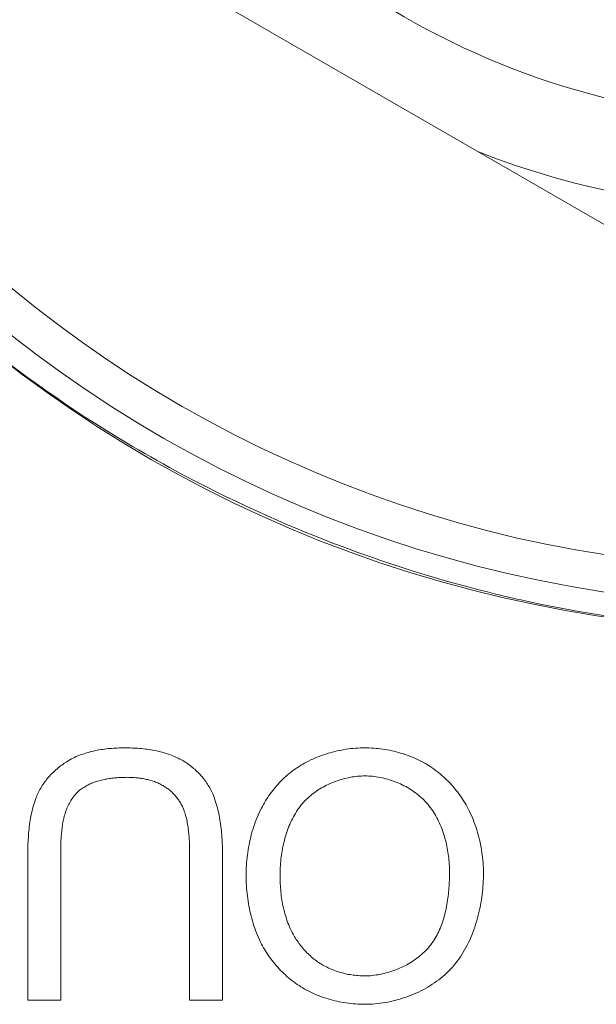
# Model space of a CAD drawing. Header units: millimetres. Extents: x 3925 to 5043, y -86 to 778.
# Tile 64 of 256: x 4286.31 to 4287.48, y -10.05 to -8.04. Entities that reach past the tile are written whole.
import ezdxf

# ---------------------------------------------------------------- set-up
doc = ezdxf.new("R2010")
doc.units = ezdxf.units.MM
doc.header["$LTSCALE"] = 46.255
for name, color, linetype in [('61-8RRB5G101DXF_CONTINUOUS_LINE', 7, 'CONTINUOUS'), ('BNC_75_-BLR-DXF_CONTINUOUS_LINE', 7, 'CONTINUOUS'), ('H30K-IO-LABEDXF_CONTINUOUS_LINE', 7, 'CONTINUOUS'), ('H30K-REAR-CODXF_CONTINUOUS_LINE', 7, 'CONTINUOUS'), ('LABEL-IO-H30DXF_CONTINUOUS_LINE', 7, 'CONTINUOUS')]:
    doc.layers.add(name, color=color, linetype=linetype)

msp = doc.modelspace()

# ---------------------------------------------------------------- linework, layer by layer
at = {"layer": '61-8RRB5G101DXF_CONTINUOUS_LINE', "color": 7, "linetype": 'Continuous', "lineweight": 0}
msp.add_line((4286.1338, -7.6718), (4287.8838, -8.6821), dxfattribs=at)
msp.add_arc((4287.8838, -6.6614), 1.7707, 248.7749, 291.2251, dxfattribs=at)
at = {"layer": 'BNC_75_-BLR-DXF_CONTINUOUS_LINE', "color": 7, "linetype": 'Continuous', "lineweight": 0}
msp.add_arc((4287.8838, -6.6614), 1.5875, 206.1507, 333.8493, dxfattribs=at)
at = {"layer": 'H30K-IO-LABEDXF_CONTINUOUS_LINE', "color": 7, "linetype": 'Continuous', "lineweight": 0}
for p, q in [((4286.392, -9.7354), (4286.392, -9.7414)), ((4286.392, -9.7414), (4286.392, -10.0389)), ((4286.6544, -9.7346), (4286.6543, -9.7282)), ((4286.6544, -9.741), (4286.6544, -9.7346)), ((4286.6544, -10.0389), (4286.6544, -9.741)), ((4286.7215, -9.7427), (4286.7215, -10.0389)), ((4286.392, -10.0389), (4286.325, -10.0389)), ((4286.7215, -10.0389), (4286.6544, -10.0389))]:
    msp.add_line(p, q, dxfattribs=at)
for points in [[(4286.5259, -8.9041), (4286.5049, -8.8915), (4286.4841, -8.8786), (4286.4634, -8.8656), (4286.4428, -8.8524), (4286.4224, -8.839), (4286.4021, -8.8254), (4286.3819, -8.8116), (4286.3618, -8.7977), (4286.3418, -8.7835), (4286.322, -8.7692), (4286.3024, -8.7547), (4286.2828, -8.74), (4286.2634, -8.7251)], [(4286.6261, -8.9611), (4286.6134, -8.9542), (4286.6008, -8.9473), (4286.5882, -8.9402), (4286.5757, -8.9331), (4286.5632, -8.926), (4286.5507, -8.9188), (4286.5383, -8.9115), (4286.5259, -8.9041)], [(4286.8553, -9.0716), (4286.8341, -9.0624), (4286.8129, -9.0531), (4286.7918, -9.0436), (4286.7708, -9.0339), (4286.7499, -9.024), (4286.7291, -9.014), (4286.7083, -9.0038), (4286.6876, -8.9934), (4286.667, -8.9828), (4286.6465, -8.972), (4286.6261, -8.9611)], [(4286.9971, -9.1273), (4286.9812, -9.1215), (4286.9653, -9.1156), (4286.9495, -9.1096), (4286.9337, -9.1035), (4286.918, -9.0973), (4286.9022, -9.0911), (4286.8866, -9.0847), (4286.8709, -9.0782), (4286.8553, -9.0716)], [(4287.2466, -9.2043), (4287.2237, -9.1983), (4287.2008, -9.1921), (4287.178, -9.1857), (4287.1552, -9.1792), (4287.1325, -9.1724), (4287.1098, -9.1654), (4287.0871, -9.1582), (4287.0645, -9.1508), (4287.042, -9.1431), (4287.0195, -9.1353), (4286.9971, -9.1273)], [(4287.3468, -9.228), (4287.3325, -9.2248), (4287.3181, -9.2216), (4287.3038, -9.2183), (4287.2895, -9.2149), (4287.2752, -9.2115), (4287.2609, -9.2079), (4287.2466, -9.2043)], [(4287.6735, -9.2772), (4287.6483, -9.275), (4287.6231, -9.2724), (4287.5979, -9.2696), (4287.5728, -9.2666), (4287.5476, -9.2633), (4287.5224, -9.2597), (4287.4973, -9.256), (4287.4722, -9.2519), (4287.447, -9.2476), (4287.422, -9.2431), (4287.3969, -9.2383), (4287.3719, -9.2333), (4287.3468, -9.228)], [(4286.4042, -9.5534), (4286.4074, -9.5515), (4286.4105, -9.5497), (4286.4138, -9.5479), (4286.4171, -9.5462), (4286.4204, -9.5447), (4286.4237, -9.5431), (4286.4271, -9.5417), (4286.4305, -9.5403), (4286.434, -9.539), (4286.4375, -9.5378), (4286.441, -9.5366), (4286.4446, -9.5355), (4286.4481, -9.5345), (4286.4517, -9.5335), (4286.4554, -9.5326), (4286.459, -9.5317), (4286.4627, -9.5309), (4286.4663, -9.5302), (4286.47, -9.5295), (4286.4737, -9.5289), (4286.4774, -9.5283), (4286.4812, -9.5278), (4286.4849, -9.5273), (4286.4886, -9.5269), (4286.4924, -9.5266), (4286.4961, -9.5263), (4286.4998, -9.526), (4286.5035, -9.5258), (4286.5073, -9.5256), (4286.511, -9.5254), (4286.5147, -9.5253), (4286.5184, -9.5253), (4286.522, -9.5253)], [(4286.522, -9.5253), (4286.5259, -9.5253), (4286.5297, -9.5253), (4286.5336, -9.5254), (4286.5374, -9.5256), (4286.5413, -9.5257), (4286.5451, -9.5259), (4286.549, -9.5262), (4286.5529, -9.5265), (4286.5568, -9.5269), (4286.5606, -9.5273), (4286.5645, -9.5277), (4286.5683, -9.5282), (4286.5722, -9.5288), (4286.576, -9.5294), (4286.5799, -9.5301), (4286.5837, -9.5308), (4286.5875, -9.5316), (4286.5912, -9.5324), (4286.595, -9.5333), (4286.5987, -9.5343), (4286.6024, -9.5354), (4286.6061, -9.5365), (4286.6098, -9.5376), (4286.6134, -9.5389), (4286.617, -9.5402), (4286.6206, -9.5416), (4286.6241, -9.5431), (4286.6276, -9.5446), (4286.6311, -9.5462), (4286.6345, -9.548), (4286.6379, -9.5497)], [(4286.8885, -9.5564), (4286.8927, -9.5542), (4286.8969, -9.5521), (4286.9011, -9.55), (4286.9054, -9.548), (4286.9097, -9.5461), (4286.9141, -9.5443), (4286.9185, -9.5426), (4286.923, -9.5409), (4286.9274, -9.5393), (4286.932, -9.5378), (4286.9365, -9.5364), (4286.9411, -9.5351), (4286.9457, -9.5338), (4286.9503, -9.5327), (4286.9549, -9.5316), (4286.9596, -9.5306), (4286.9643, -9.5297), (4286.9689, -9.5288), (4286.9736, -9.5281), (4286.9783, -9.5274), (4286.983, -9.5269), (4286.9878, -9.5264), (4286.9925, -9.526), (4286.9972, -9.5257), (4287.0019, -9.5254), (4287.0066, -9.5253), (4287.0113, -9.5253)], [(4287.0113, -9.5253), (4287.0159, -9.5253), (4287.0204, -9.5254), (4287.025, -9.5256), (4287.0296, -9.5259), (4287.0342, -9.5263), (4287.0388, -9.5267), (4287.0434, -9.5273), (4287.048, -9.5279), (4287.0526, -9.5286), (4287.0571, -9.5294), (4287.0617, -9.5302), (4287.0662, -9.5312), (4287.0708, -9.5322), (4287.0753, -9.5333), (4287.0798, -9.5345), (4287.0842, -9.5358), (4287.0887, -9.5371), (4287.0931, -9.5385), (4287.0974, -9.5401), (4287.1018, -9.5417), (4287.1061, -9.5433), (4287.1104, -9.5451), (4287.1146, -9.5469), (4287.1188, -9.5489), (4287.1229, -9.5509), (4287.127, -9.553), (4287.131, -9.5551), (4287.135, -9.5574), (4287.1389, -9.5597)], [(4286.3421, -9.6262), (4286.3432, -9.6234), (4286.3444, -9.6206), (4286.3457, -9.6179), (4286.347, -9.6152), (4286.3484, -9.6125), (4286.3498, -9.6099), (4286.3513, -9.6072), (4286.3529, -9.6046), (4286.3545, -9.6021), (4286.3562, -9.5995), (4286.3579, -9.597), (4286.3597, -9.5945), (4286.3615, -9.5921), (4286.3634, -9.5897), (4286.3654, -9.5873), (4286.3674, -9.585), (4286.3694, -9.5827), (4286.3715, -9.5804), (4286.3736, -9.5782), (4286.3757, -9.576), (4286.3779, -9.5739), (4286.3802, -9.5718), (4286.3824, -9.5697), (4286.3847, -9.5677), (4286.3871, -9.5657), (4286.3894, -9.5638), (4286.3918, -9.562), (4286.3943, -9.5602), (4286.3967, -9.5584), (4286.3992, -9.5567), (4286.4017, -9.555), (4286.4042, -9.5534)], [(4286.6379, -9.5497), (4286.6405, -9.5512), (4286.6431, -9.5527), (4286.6456, -9.5543), (4286.6482, -9.5559), (4286.6507, -9.5576), (4286.6532, -9.5594), (4286.6556, -9.5612), (4286.658, -9.5631), (4286.6604, -9.565), (4286.6627, -9.567), (4286.665, -9.569), (4286.6673, -9.5711), (4286.6695, -9.5732), (4286.6717, -9.5753), (4286.6739, -9.5775), (4286.676, -9.5798), (4286.678, -9.5821), (4286.68, -9.5844), (4286.682, -9.5868), (4286.6839, -9.5892), (4286.6857, -9.5916), (4286.6875, -9.5941), (4286.6892, -9.5966), (4286.6909, -9.5992), (4286.6926, -9.6017), (4286.6941, -9.6044), (4286.6956, -9.607), (4286.6971, -9.6096), (4286.6985, -9.6123), (4286.6998, -9.615), (4286.701, -9.6178), (4286.7022, -9.6205)], [(4286.8007, -9.6482), (4286.8027, -9.6444), (4286.8047, -9.6407), (4286.8068, -9.637), (4286.809, -9.6333), (4286.8113, -9.6297), (4286.8137, -9.6261), (4286.8161, -9.6226), (4286.8186, -9.619), (4286.8212, -9.6156), (4286.8238, -9.6121), (4286.8265, -9.6088), (4286.8293, -9.6054), (4286.8321, -9.6022), (4286.835, -9.5989), (4286.8379, -9.5958), (4286.8409, -9.5927), (4286.844, -9.5896), (4286.8471, -9.5866), (4286.8503, -9.5837), (4286.8535, -9.5809), (4286.8568, -9.5781), (4286.8602, -9.5754), (4286.8636, -9.5727), (4286.867, -9.5702), (4286.8705, -9.5677), (4286.874, -9.5653), (4286.8776, -9.5629), (4286.8812, -9.5607), (4286.8849, -9.5585), (4286.8885, -9.5564)], [(4287.1389, -9.5597), (4287.1427, -9.5622), (4287.1465, -9.5647), (4287.1503, -9.5672), (4287.154, -9.5699), (4287.1576, -9.5727), (4287.1613, -9.5755), (4287.1648, -9.5784), (4287.1683, -9.5814), (4287.1717, -9.5844), (4287.1751, -9.5876), (4287.1785, -9.5908), (4287.1817, -9.594), (4287.1849, -9.5973), (4287.1881, -9.6007), (4287.1911, -9.6042), (4287.1941, -9.6077), (4287.197, -9.6113), (4287.1999, -9.6149), (4287.2027, -9.6186), (4287.2054, -9.6223), (4287.208, -9.6261), (4287.2106, -9.6299), (4287.213, -9.6338), (4287.2154, -9.6377), (4287.2177, -9.6416), (4287.2199, -9.6456), (4287.222, -9.6496), (4287.224, -9.6537)], [(4286.5278, -9.5852), (4286.5253, -9.5853), (4286.5227, -9.5853), (4286.5201, -9.5853), (4286.5175, -9.5854), (4286.5148, -9.5855), (4286.5122, -9.5857), (4286.5095, -9.5858), (4286.5069, -9.586), (4286.5042, -9.5862), (4286.5015, -9.5865), (4286.4989, -9.5868), (4286.4962, -9.5871), (4286.4935, -9.5874), (4286.4909, -9.5878), (4286.4882, -9.5882), (4286.4855, -9.5887), (4286.4829, -9.5892), (4286.4803, -9.5897), (4286.4776, -9.5903), (4286.475, -9.5909), (4286.4724, -9.5916), (4286.4699, -9.5923), (4286.4673, -9.593), (4286.4648, -9.5938), (4286.4623, -9.5946), (4286.4598, -9.5955), (4286.4573, -9.5964), (4286.4549, -9.5974), (4286.4525, -9.5985), (4286.4501, -9.5995), (4286.4478, -9.6007), (4286.4455, -9.6018), (4286.4432, -9.6031), (4286.441, -9.6044), (4286.4388, -9.6057), (4286.4367, -9.6071), (4286.4346, -9.6086), (4286.4326, -9.6101), (4286.4306, -9.6117), (4286.4286, -9.6133), (4286.4268, -9.615), (4286.4249, -9.6168), (4286.4231, -9.6186)], [(4286.6004, -9.6022), (4286.5983, -9.601), (4286.5961, -9.5999), (4286.594, -9.5988), (4286.5918, -9.5978), (4286.5896, -9.5968), (4286.5874, -9.5959), (4286.5851, -9.595), (4286.5829, -9.5941), (4286.5806, -9.5933), (4286.5783, -9.5926), (4286.5759, -9.5918), (4286.5736, -9.5912), (4286.5713, -9.5905), (4286.5689, -9.5899), (4286.5665, -9.5894), (4286.5641, -9.5888), (4286.5617, -9.5884), (4286.5593, -9.5879), (4286.5569, -9.5875), (4286.5545, -9.5871), (4286.5521, -9.5868), (4286.5496, -9.5865), (4286.5472, -9.5862), (4286.5448, -9.586), (4286.5423, -9.5858), (4286.5399, -9.5856), (4286.5375, -9.5855), (4286.5351, -9.5854), (4286.5326, -9.5853), (4286.5302, -9.5853), (4286.5278, -9.5852)], [(4287.0116, -9.5824), (4287.0079, -9.5825), (4287.0041, -9.5826), (4287.0003, -9.5828), (4286.9965, -9.5831), (4286.9927, -9.5835), (4286.9889, -9.584), (4286.9851, -9.5846), (4286.9813, -9.5853), (4286.9776, -9.586), (4286.9738, -9.5869), (4286.97, -9.5878), (4286.9662, -9.5888), (4286.9625, -9.5899), (4286.9588, -9.591), (4286.9551, -9.5923), (4286.9514, -9.5936), (4286.9477, -9.595), (4286.9441, -9.5965), (4286.9405, -9.598), (4286.937, -9.5997), (4286.9335, -9.6014), (4286.93, -9.6032), (4286.9266, -9.605), (4286.9232, -9.6069), (4286.9199, -9.6089), (4286.9166, -9.611), (4286.9134, -9.6131), (4286.9103, -9.6153), (4286.9072, -9.6176), (4286.9041, -9.6199), (4286.9012, -9.6223), (4286.8983, -9.6248), (4286.8955, -9.6274), (4286.8927, -9.63), (4286.8901, -9.6326), (4286.8875, -9.6353)], [(4287.1348, -9.6349), (4287.1321, -9.6321), (4287.1294, -9.6294), (4287.1266, -9.6268), (4287.1237, -9.6242), (4287.1207, -9.6217), (4287.1177, -9.6193), (4287.1145, -9.6169), (4287.1114, -9.6146), (4287.1081, -9.6124), (4287.1048, -9.6102), (4287.1015, -9.6081), (4287.0981, -9.6061), (4287.0946, -9.6042), (4287.0911, -9.6023), (4287.0876, -9.6005), (4287.084, -9.5988), (4287.0803, -9.5972), (4287.0767, -9.5957), (4287.073, -9.5942), (4287.0692, -9.5928), (4287.0655, -9.5915), (4287.0617, -9.5903), (4287.0579, -9.5891), (4287.0541, -9.5881), (4287.0502, -9.5871), (4287.0464, -9.5862), (4287.0425, -9.5854), (4287.0387, -9.5847), (4287.0348, -9.5841), (4287.0309, -9.5836), (4287.027, -9.5832), (4287.0232, -9.5828), (4287.0193, -9.5826), (4287.0155, -9.5825), (4287.0116, -9.5824)], [(4286.4231, -9.6186), (4286.4212, -9.6208), (4286.4193, -9.6231), (4286.4175, -9.6254), (4286.4158, -9.6277), (4286.4142, -9.6301), (4286.4126, -9.6326), (4286.4111, -9.6351), (4286.4097, -9.6376), (4286.4084, -9.6402), (4286.4071, -9.6428), (4286.4059, -9.6455), (4286.4048, -9.6482), (4286.4037, -9.6509), (4286.4027, -9.6537), (4286.4017, -9.6565), (4286.4008, -9.6594), (4286.4, -9.6623), (4286.3992, -9.6652), (4286.3985, -9.6681), (4286.3978, -9.6711), (4286.3972, -9.674), (4286.3966, -9.677), (4286.396, -9.68), (4286.3955, -9.6831), (4286.3951, -9.6861), (4286.3947, -9.6892), (4286.3943, -9.6922), (4286.394, -9.6953), (4286.3937, -9.6984), (4286.3934, -9.7015), (4286.3932, -9.7046), (4286.3929, -9.7077), (4286.3928, -9.7108), (4286.3926, -9.7139), (4286.3925, -9.717), (4286.3924, -9.7201), (4286.3923, -9.7231), (4286.3922, -9.7262), (4286.3921, -9.7293), (4286.392, -9.7354)], [(4286.6422, -9.6503), (4286.6415, -9.6484), (4286.6406, -9.6465), (4286.6398, -9.6446), (4286.6389, -9.6427), (4286.6379, -9.6409), (4286.6369, -9.639), (4286.6358, -9.6372), (4286.6348, -9.6354), (4286.6336, -9.6336), (4286.6325, -9.6319), (4286.6313, -9.6302), (4286.63, -9.6285), (4286.6287, -9.6268), (4286.6274, -9.6251), (4286.626, -9.6235), (4286.6247, -9.6219), (4286.6232, -9.6203), (4286.6218, -9.6188), (4286.6203, -9.6173), (4286.6188, -9.6158), (4286.6172, -9.6144), (4286.6156, -9.613), (4286.614, -9.6116), (4286.6124, -9.6103), (4286.6108, -9.609), (4286.6091, -9.6078), (4286.6074, -9.6066), (4286.6057, -9.6054), (4286.6039, -9.6043), (4286.6022, -9.6032), (4286.6004, -9.6022)], [(4286.7022, -9.6205), (4286.7038, -9.6246), (4286.7054, -9.6287), (4286.7069, -9.6329), (4286.7082, -9.6371), (4286.7095, -9.6413), (4286.7107, -9.6456), (4286.7118, -9.6499), (4286.7129, -9.6542), (4286.7139, -9.6585), (4286.7148, -9.6628), (4286.7156, -9.6672), (4286.7163, -9.6716), (4286.717, -9.676), (4286.7177, -9.6804), (4286.7182, -9.6848), (4286.7188, -9.6893), (4286.7192, -9.6937), (4286.7196, -9.6982), (4286.72, -9.7026), (4286.7203, -9.7071), (4286.7206, -9.7116), (4286.7208, -9.716), (4286.721, -9.7205), (4286.7212, -9.725), (4286.7213, -9.7294), (4286.7214, -9.7339), (4286.7214, -9.7383), (4286.7215, -9.7427)], [(4286.325, -10.0389), (4286.325, -9.7428), (4286.325, -9.7384), (4286.3251, -9.734), (4286.3252, -9.7296), (4286.3253, -9.7252), (4286.3254, -9.7208), (4286.3256, -9.7164), (4286.3258, -9.712), (4286.3261, -9.7076), (4286.3264, -9.7032), (4286.3267, -9.6988), (4286.3271, -9.6944), (4286.3276, -9.69), (4286.3281, -9.6857), (4286.3287, -9.6813), (4286.3293, -9.6769), (4286.33, -9.6726), (4286.3307, -9.6683), (4286.3315, -9.664), (4286.3324, -9.6597), (4286.3333, -9.6554), (4286.3343, -9.6511), (4286.3354, -9.6469), (4286.3366, -9.6427), (4286.3379, -9.6385), (4286.3392, -9.6344), (4286.3406, -9.6303), (4286.3421, -9.6262)], [(4286.8875, -9.6353), (4286.8847, -9.6384), (4286.882, -9.6416), (4286.8794, -9.6449), (4286.877, -9.6482), (4286.8746, -9.6516), (4286.8722, -9.6551), (4286.87, -9.6586), (4286.8679, -9.6622), (4286.8658, -9.6659), (4286.8639, -9.6696), (4286.862, -9.6734), (4286.8602, -9.6772), (4286.8584, -9.6811), (4286.8568, -9.685), (4286.8552, -9.689), (4286.8538, -9.693), (4286.8524, -9.6971), (4286.851, -9.7012), (4286.8498, -9.7053), (4286.8486, -9.7094), (4286.8475, -9.7136), (4286.8464, -9.7178), (4286.8455, -9.722), (4286.8446, -9.7262), (4286.8438, -9.7304), (4286.843, -9.7347), (4286.8423, -9.739), (4286.8417, -9.7432), (4286.8411, -9.7475), (4286.8406, -9.7518), (4286.8402, -9.756), (4286.8398, -9.7603), (4286.8395, -9.7646), (4286.8392, -9.7688), (4286.839, -9.773), (4286.8389, -9.7773), (4286.8388, -9.7814), (4286.8388, -9.7856)], [(4287.1838, -9.7784), (4287.1838, -9.7744), (4287.1837, -9.7704), (4287.1835, -9.7664), (4287.1833, -9.7623), (4287.1831, -9.7582), (4287.1827, -9.7542), (4287.1823, -9.7501), (4287.1818, -9.746), (4287.1813, -9.7419), (4287.1807, -9.7378), (4287.18, -9.7337), (4287.1793, -9.7297), (4287.1785, -9.7256), (4287.1776, -9.7215), (4287.1767, -9.7175), (4287.1757, -9.7135), (4287.1746, -9.7095), (4287.1735, -9.7055), (4287.1723, -9.7015), (4287.171, -9.6976), (4287.1696, -9.6937), (4287.1682, -9.6898), (4287.1667, -9.686), (4287.1651, -9.6822), (4287.1634, -9.6785), (4287.1617, -9.6748), (4287.1599, -9.6711), (4287.158, -9.6675), (4287.156, -9.664), (4287.154, -9.6605), (4287.1519, -9.6571), (4287.1497, -9.6537), (4287.1474, -9.6504), (4287.145, -9.6471), (4287.1426, -9.644), (4287.1401, -9.6409), (4287.1375, -9.6378), (4287.1348, -9.6349)], [(4286.6543, -9.7282), (4286.6543, -9.725), (4286.6542, -9.7218), (4286.6541, -9.7187), (4286.654, -9.7155), (4286.6538, -9.7123), (4286.6537, -9.7091), (4286.6534, -9.7059), (4286.6532, -9.7027), (4286.6529, -9.6995), (4286.6526, -9.6963), (4286.6523, -9.6932), (4286.6519, -9.69), (4286.6515, -9.6869), (4286.651, -9.6837), (4286.6505, -9.6806), (4286.6499, -9.6775), (4286.6493, -9.6744), (4286.6486, -9.6713), (4286.6479, -9.6683), (4286.6471, -9.6652), (4286.6463, -9.6622), (4286.6454, -9.6592), (4286.6444, -9.6562), (4286.6433, -9.6532), (4286.6422, -9.6503)], [(4286.7696, -9.7855), (4286.7697, -9.7803), (4286.7698, -9.7751), (4286.77, -9.7698), (4286.7703, -9.7646), (4286.7706, -9.7593), (4286.7711, -9.7541), (4286.7716, -9.7488), (4286.7722, -9.7436), (4286.7729, -9.7383), (4286.7737, -9.7331), (4286.7746, -9.7279), (4286.7755, -9.7227), (4286.7766, -9.7175), (4286.7777, -9.7123), (4286.7789, -9.7072), (4286.7802, -9.7021), (4286.7816, -9.697), (4286.7831, -9.6919), (4286.7847, -9.6869), (4286.7864, -9.6819), (4286.7881, -9.6769), (4286.79, -9.672), (4286.7919, -9.6672), (4286.794, -9.6623), (4286.7961, -9.6576), (4286.7984, -9.6528), (4286.8007, -9.6482)], [(4287.224, -9.6537), (4287.2262, -9.6584), (4287.2284, -9.6631), (4287.2304, -9.6679), (4287.2324, -9.6727), (4287.2343, -9.6775), (4287.2361, -9.6824), (4287.2378, -9.6873), (4287.2394, -9.6923), (4287.2409, -9.6973), (4287.2423, -9.7023), (4287.2437, -9.7074), (4287.245, -9.7125), (4287.2461, -9.7176), (4287.2472, -9.7227), (4287.2482, -9.7278), (4287.2491, -9.733), (4287.2499, -9.7382), (4287.2506, -9.7433), (4287.2512, -9.7485), (4287.2517, -9.7537), (4287.2522, -9.7589), (4287.2525, -9.7641), (4287.2528, -9.7693), (4287.2529, -9.7744), (4287.2529, -9.7796)], [(4287.1326, -9.9408), (4287.1355, -9.9381), (4287.1382, -9.9352), (4287.1408, -9.9323), (4287.1433, -9.9292), (4287.1458, -9.9261), (4287.1481, -9.923), (4287.1504, -9.9197), (4287.1525, -9.9164), (4287.1546, -9.913), (4287.1566, -9.9096), (4287.1585, -9.9061), (4287.1603, -9.9025), (4287.162, -9.8989), (4287.1637, -9.8952), (4287.1652, -9.8915), (4287.1667, -9.8877), (4287.1682, -9.8839), (4287.1695, -9.88), (4287.1708, -9.8761), (4287.172, -9.8722), (4287.1731, -9.8683), (4287.1742, -9.8643), (4287.1752, -9.8602), (4287.1761, -9.8562), (4287.177, -9.8521), (4287.1778, -9.848), (4287.1786, -9.8439), (4287.1793, -9.8398), (4287.1799, -9.8357), (4287.1805, -9.8316), (4287.181, -9.8274), (4287.1815, -9.8233), (4287.1819, -9.8192), (4287.1823, -9.815), (4287.1826, -9.8109), (4287.1829, -9.8068), (4287.1832, -9.8027), (4287.1834, -9.7986), (4287.1835, -9.7945), (4287.1837, -9.7904), (4287.1838, -9.7864), (4287.1838, -9.7824), (4287.1838, -9.7784)], [(4287.2529, -9.7796), (4287.2529, -9.7851), (4287.2528, -9.7906), (4287.2526, -9.7962), (4287.2523, -9.8017), (4287.2519, -9.8073), (4287.2514, -9.8129), (4287.2509, -9.8185), (4287.2502, -9.8241), (4287.2495, -9.8297), (4287.2487, -9.8353), (4287.2478, -9.841), (4287.2468, -9.8465), (4287.2457, -9.8521), (4287.2445, -9.8577), (4287.2432, -9.8632), (4287.2418, -9.8688), (4287.2403, -9.8743), (4287.2387, -9.8797), (4287.2371, -9.8851), (4287.2353, -9.8905), (4287.2334, -9.8959), (4287.2314, -9.9012), (4287.2293, -9.9064), (4287.2272, -9.9116), (4287.2249, -9.9167), (4287.2225, -9.9218), (4287.22, -9.9268), (4287.2174, -9.9317), (4287.2147, -9.9366), (4287.2119, -9.9414), (4287.2089, -9.9461), (4287.2059, -9.9507), (4287.2028, -9.9552), (4287.1995, -9.9596), (4287.1961, -9.964), (4287.1927, -9.9682), (4287.1891, -9.9723), (4287.1853, -9.9764)], [(4286.7992, -9.9208), (4286.7969, -9.9162), (4286.7948, -9.9115), (4286.7928, -9.9068), (4286.7908, -9.9021), (4286.789, -9.8972), (4286.7872, -9.8924), (4286.7855, -9.8875), (4286.7839, -9.8826), (4286.7824, -9.8776), (4286.781, -9.8726), (4286.7797, -9.8676), (4286.7784, -9.8626), (4286.7773, -9.8575), (4286.7762, -9.8524), (4286.7752, -9.8473), (4286.7743, -9.8422), (4286.7735, -9.8371), (4286.7728, -9.8319), (4286.7721, -9.8268), (4286.7715, -9.8216), (4286.771, -9.8164), (4286.7706, -9.8113), (4286.7703, -9.8061), (4286.77, -9.801), (4286.7698, -9.7958), (4286.7697, -9.7907), (4286.7696, -9.7855)], [(4286.8388, -9.7856), (4286.8388, -9.7897), (4286.8389, -9.7937), (4286.839, -9.7978), (4286.8392, -9.8019), (4286.8394, -9.806), (4286.8397, -9.8101), (4286.84, -9.8142), (4286.8404, -9.8182), (4286.8408, -9.8223), (4286.8413, -9.8264), (4286.8419, -9.8305), (4286.8425, -9.8345), (4286.8432, -9.8386), (4286.8439, -9.8426), (4286.8447, -9.8466), (4286.8456, -9.8506), (4286.8465, -9.8546), (4286.8475, -9.8586), (4286.8486, -9.8625), (4286.8497, -9.8664), (4286.8509, -9.8703), (4286.8522, -9.8742), (4286.8535, -9.878), (4286.8549, -9.8819), (4286.8564, -9.8856), (4286.858, -9.8894), (4286.8596, -9.8931)], [(4286.8596, -9.8931), (4286.8609, -9.8959), (4286.8623, -9.8987), (4286.8637, -9.9015), (4286.8652, -9.9043), (4286.8668, -9.9071), (4286.8684, -9.9098), (4286.87, -9.9125), (4286.8717, -9.9152), (4286.8735, -9.9178), (4286.8753, -9.9205), (4286.8771, -9.9231), (4286.879, -9.9256), (4286.881, -9.9281), (4286.883, -9.9306), (4286.885, -9.9331), (4286.8871, -9.9355), (4286.8892, -9.9379), (4286.8914, -9.9402), (4286.8936, -9.9425), (4286.8959, -9.9447), (4286.8982, -9.9469), (4286.9005, -9.949), (4286.9029, -9.9511), (4286.9053, -9.9532), (4286.9077, -9.9552), (4286.9102, -9.9571), (4286.9127, -9.959), (4286.9153, -9.9608), (4286.9179, -9.9625), (4286.9205, -9.9642)], [(4286.8848, -10.014), (4286.881, -10.0117), (4286.8774, -10.0094), (4286.8737, -10.0069), (4286.8701, -10.0044), (4286.8665, -10.0018), (4286.863, -9.9991), (4286.8596, -9.9964), (4286.8562, -9.9935), (4286.8528, -9.9906), (4286.8495, -9.9877), (4286.8463, -9.9846), (4286.8431, -9.9815), (4286.8399, -9.9784), (4286.8369, -9.9752), (4286.8339, -9.9719), (4286.8309, -9.9685), (4286.828, -9.9651), (4286.8252, -9.9617), (4286.8225, -9.9582), (4286.8198, -9.9546), (4286.8172, -9.9511), (4286.8147, -9.9474), (4286.8122, -9.9437), (4286.8098, -9.94), (4286.8076, -9.9362), (4286.8053, -9.9324), (4286.8032, -9.9286), (4286.8011, -9.9247), (4286.7992, -9.9208)], [(4287.0106, -9.9895), (4287.0146, -9.9895), (4287.0186, -9.9893), (4287.0226, -9.9891), (4287.0266, -9.9887), (4287.0306, -9.9883), (4287.0347, -9.9877), (4287.0387, -9.9871), (4287.0427, -9.9864), (4287.0467, -9.9855), (4287.0507, -9.9846), (4287.0547, -9.9836), (4287.0586, -9.9825), (4287.0626, -9.9813), (4287.0665, -9.9801), (4287.0704, -9.9787), (4287.0742, -9.9773), (4287.0781, -9.9757), (4287.0819, -9.9741), (4287.0856, -9.9724), (4287.0893, -9.9707), (4287.093, -9.9688), (4287.0966, -9.9669), (4287.1002, -9.9649), (4287.1037, -9.9628), (4287.1072, -9.9606), (4287.1106, -9.9584), (4287.114, -9.9561), (4287.1173, -9.9537), (4287.1205, -9.9513), (4287.1236, -9.9488), (4287.1267, -9.9462), (4287.1297, -9.9436), (4287.1326, -9.9408)], [(4286.9205, -9.9642), (4286.9233, -9.9659), (4286.9261, -9.9676), (4286.9289, -9.9691), (4286.9318, -9.9706), (4286.9347, -9.9721), (4286.9376, -9.9735), (4286.9406, -9.9749), (4286.9436, -9.9761), (4286.9466, -9.9774), (4286.9497, -9.9785), (4286.9528, -9.9797), (4286.9559, -9.9807), (4286.959, -9.9817), (4286.9622, -9.9826), (4286.9654, -9.9835), (4286.9685, -9.9843), (4286.9717, -9.9851), (4286.975, -9.9858), (4286.9782, -9.9864), (4286.9814, -9.987), (4286.9846, -9.9875), (4286.9879, -9.988), (4286.9911, -9.9884), (4286.9944, -9.9887), (4286.9976, -9.989), (4287.0009, -9.9892), (4287.0041, -9.9894), (4287.0074, -9.9895), (4287.0106, -9.9895)], [(4287.1853, -9.9764), (4287.1817, -9.9801), (4287.1779, -9.9838), (4287.174, -9.9873), (4287.17, -9.9908), (4287.166, -9.9941), (4287.1618, -9.9974), (4287.1575, -10.0006), (4287.1531, -10.0037), (4287.1487, -10.0067), (4287.1441, -10.0095), (4287.1395, -10.0123), (4287.1349, -10.015), (4287.1301, -10.0176), (4287.1253, -10.0201), (4287.1204, -10.0224), (4287.1155, -10.0247), (4287.1105, -10.0269), (4287.1055, -10.0289), (4287.1004, -10.0309), (4287.0953, -10.0327), (4287.0901, -10.0345), (4287.0849, -10.0361), (4287.0797, -10.0377), (4287.0744, -10.0391), (4287.0692, -10.0404), (4287.0639, -10.0416), (4287.0586, -10.0427), (4287.0533, -10.0437), (4287.048, -10.0445), (4287.0427, -10.0453), (4287.0373, -10.0459), (4287.032, -10.0465), (4287.0267, -10.0469), (4287.0215, -10.0472), (4287.0162, -10.0473), (4287.0109, -10.0474)], [(4287.0109, -10.0474), (4287.0063, -10.0473), (4287.0016, -10.0472), (4286.9969, -10.047), (4286.9922, -10.0467), (4286.9875, -10.0463), (4286.9828, -10.0458), (4286.9781, -10.0453), (4286.9735, -10.0446), (4286.9688, -10.0439), (4286.9641, -10.0431), (4286.9594, -10.0422), (4286.9548, -10.0412), (4286.9502, -10.0402), (4286.9456, -10.039), (4286.941, -10.0378), (4286.9364, -10.0364), (4286.9319, -10.035), (4286.9274, -10.0335), (4286.923, -10.032), (4286.9185, -10.0303), (4286.9142, -10.0286), (4286.9098, -10.0267), (4286.9055, -10.0248), (4286.9013, -10.0228), (4286.8971, -10.0207), (4286.8929, -10.0186), (4286.8888, -10.0163), (4286.8848, -10.014)]]:
    msp.add_lwpolyline(points, dxfattribs=at)
at = {"layer": 'H30K-REAR-CODXF_CONTINUOUS_LINE', "color": 7, "linetype": 'Continuous', "lineweight": 0}
for radius in [2.575, 2.5]:
    msp.add_circle((4287.8838, -6.6614), radius, dxfattribs=at)
at = {"layer": 'LABEL-IO-H30DXF_CONTINUOUS_LINE', "color": 7, "linetype": 'Continuous', "lineweight": 0}
msp.add_circle((4287.8838, -6.6614), 2.625, dxfattribs=at)

doc.saveas('drawing.dxf')
